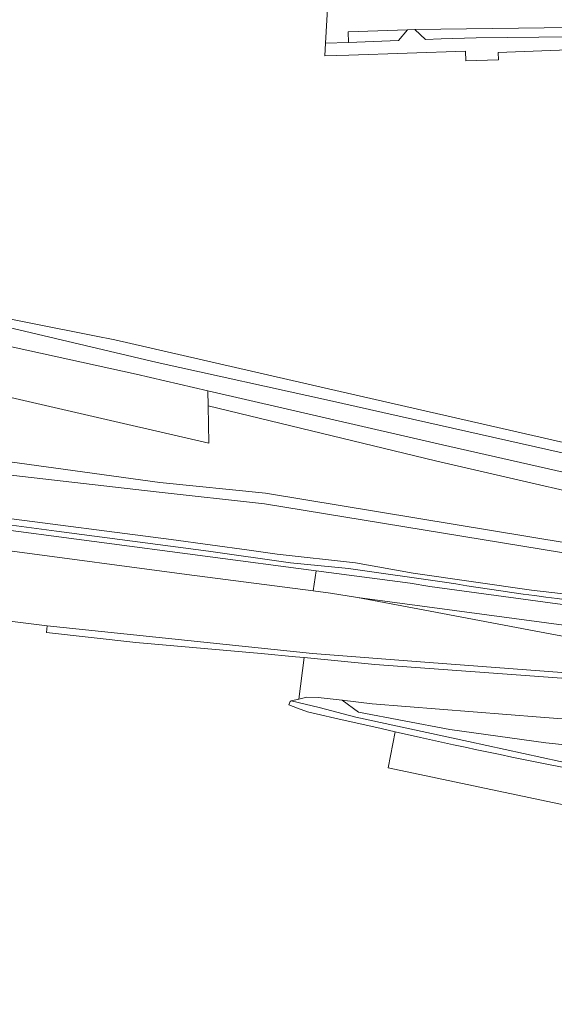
# Model space of a CAD drawing. Header units: metres. Extents: x 97476 to 98458, y 435938 to 436449.
# Tile 2 of 52: x 97808 to 97900, y 435986 to 436155. Entities that reach past the tile are written whole.
import ezdxf

# ---------------------------------------------------------------- set-up
doc = ezdxf.new("R2010")
doc.units = ezdxf.units.M
for name, color, linetype, lineweight in [('B-WE-GW-TALUD_KRUIN-G', 252, 'Continuous', 18), ('B-WE-OG-TERREIN_CULTUURSCHEIDING-GV', 252, 'Continuous', 18), ('B-WE-OG-WATER-GV', 252, 'Continuous', 18), ('B-WE-OG-WATER_SLOOT-GV', 252, 'Continuous', 18), ('B-WE-VH-VERHARDING_ASFALT-GV', 252, 'Continuous', 18), ('B-WE-VH-VERHARDING_BETONSTRAATSTEEN-GV', 252, 'Continuous', 18), ('B-WE-VH-VERHARDING_TEGEL-GV', 252, 'Continuous', 18)]:
    doc.layers.add(name, color=color, linetype=linetype, lineweight=lineweight)

msp = doc.modelspace()

# ---------------------------------------------------------------- linework, layer by layer
at = {"layer": 'B-WE-GW-TALUD_KRUIN-G'}
for points in [[(97740.26, 436083.52), (97743.72, 436083.54), (97751.49, 436083.12), (97774.68, 436081.37), (97789.19, 436079.15), (97831.82, 436074.27), (97850.45, 436072.18), (97915.29, 436061.57), (97940.98, 436056.75), (97985.85, 436048.79), (97988.26, 436049.53), (97989.39, 436054.22)], [(97766.83, 436056.97), (97774.17, 436056.09), (97793.02, 436053.57), (97793.89, 436053.76), (97798.09, 436053.35), (97798.16, 436054.27), (97803.89, 436053.59), (97803.79, 436052.34), (97813.04, 436051.2), (97858.74, 436046.43), (97878.8, 436044.89), (97927.54, 436041.22), (97973.23, 436037.46), (97978.66, 436037.21), (97982.08, 436037.11), (97983.71, 436037.83), (97985.19, 436041.8)], [(97855.04, 436038.29), (97859.86, 436037.17), (97866.21, 436035.46), (97885.6, 436031.29), (97901.39, 436027.86), (97916.85, 436024.67), (97933.7, 436021.67), (97952.81, 436018.49), (97975.61, 436014.76), (98000, 436011.11), (98004.3, 436010.46), (98024.63, 436007.54), (98088.07, 435997.69), (98089.03, 435997.97), (98105.14, 435995.94), (98131.51, 435991.9), (98136.94, 435990.43), (98151.79, 435987.8), (98154.3, 435986.7), (98158.26, 435986.08), (98158.52, 435987.71)]]:
    msp.add_lwpolyline(points, dxfattribs=at)
at = {"layer": 'B-WE-OG-TERREIN_CULTUURSCHEIDING-GV'}
for points in [[(97982.98, 436055.83), (97919.24, 436070.55), (97879.9, 436079.57), (97840.73, 436089.02), (97840.84, 436082.6), (97793.48, 436093.51), (97774.88, 436100.64), (97775.04, 436102.26), (97773.97, 436102.24), (97740.29, 436094.84), (97740.27, 436086.29), (97743.63, 436086.2), (97751.58, 436085.86), (97775.31, 436083.73), (97832.43, 436075.86), (97850.62, 436074.03), (97915.58, 436063.27), (97983.96, 436051.41)], [(97740.27, 436086.29), (97740.26, 436083.52), (97743.72, 436083.54), (97751.49, 436083.12), (97774.68, 436081.37), (97789.19, 436079.15), (97831.82, 436074.27), (97850.45, 436072.18), (97915.29, 436061.57), (97940.98, 436056.75), (97985.85, 436048.79), (97988.26, 436049.53), (97989.39, 436054.22), (97986.61, 436054.82), (97986.04, 436052.55)], [(97983.96, 436051.41), (97915.58, 436063.27), (97850.62, 436074.03), (97832.43, 436075.86), (97775.31, 436083.73), (97751.58, 436085.86), (97743.63, 436086.2), (97740.27, 436086.29)], [(97915.29, 436061.57), (97850.45, 436072.18), (97831.82, 436074.27), (97789.19, 436079.15)], [(97961.6, 436051.06), (97937, 436053.64), (97912.43, 436055.5), (97896.45, 436057.32), (97876.06, 436060.24), (97866.13, 436062.03), (97852.65, 436063.53), (97847.84, 436064.22), (97834.37, 436066.04), (97774.07, 436073.86), (97758.4, 436075.58), (97749.46, 436076.43), (97743.4, 436076.7), (97740.25, 436077.78), (97740.24, 436076.6), (97742.76, 436075.97), (97753.05, 436075.23)], [(97754.03, 436074.12), (97767.28, 436072.7), (97771.21, 436072.27), (97776.19, 436071.66), (97801.92, 436068.24), (97859.33, 436060.66), (97875.56, 436058.51), (97878.95, 436057.94), (97903.03, 436054.67)], [(97774.07, 436073.86), (97834.37, 436066.04), (97847.84, 436064.22)], [(97881.44, 436058.72), (97864.91, 436061.04), (97854.92, 436062.06), (97840.79, 436064.07), (97814.62, 436067.48), (97779.29, 436072.21)], [(97779.29, 436072.21), (97814.62, 436067.48), (97840.79, 436064.07), (97854.92, 436062.06), (97864.91, 436061.04), (97881.44, 436058.72)], [(97803.79, 436052.34), (97813.04, 436051.2), (97858.74, 436046.43), (97878.8, 436044.89), (97927.54, 436041.22), (97973.23, 436037.46), (97978.66, 436037.21), (97982.08, 436037.11), (97983.71, 436037.83), (97985.19, 436041.8), (97982.46, 436039.3), (97980.21, 436037.88), (97978.3, 436038.14), (97957.24, 436041.53), (97952.01, 436042.12), (97913.42, 436047.23), (97895.96, 436050.48), (97876.83, 436054.14), (97866.48, 436056.08), (97861.8, 436056.8), (97858.86, 436057.19), (97837.07, 436060.05), (97775.16, 436068.26)], [(97847.84, 436064.22), (97852.65, 436063.53), (97866.13, 436062.03), (97876.06, 436060.24), (97896.45, 436057.32), (97912.43, 436055.5), (97937, 436053.64), (97961.6, 436051.06), (97968.86, 436050.46), (97981.05, 436049.25), (97990.49, 436048.04), (97995.03, 436047.22), (97998.53, 436045.91), (97997, 436045.36), (97989.53, 436046.67), (97976.88, 436048.3), (97971.36, 436048.32), (97965.41, 436049.15)], [(97904.61, 436050.96), (97866.48, 436056.08), (97876.83, 436054.14), (97895.96, 436050.48), (97913.42, 436047.23)], [(97927.54, 436041.22), (97878.8, 436044.89), (97858.74, 436046.43), (97813.04, 436051.2), (97812.92, 436050.06), (97828.3, 436048.31), (97849.86, 436046.44), (97855.78, 436045.87), (97857.3, 436045.72), (97869.44, 436044.54), (97903.23, 436042.06)], [(98088.07, 435997.69), (98024.63, 436007.54), (98004.3, 436010.46), (98000, 436011.11), (97975.61, 436014.76), (97952.81, 436018.49), (97933.7, 436021.67), (97916.85, 436024.67), (97901.39, 436027.86), (97885.6, 436031.29), (97866.21, 436035.46), (97859.86, 436037.17), (97855.04, 436038.29), (97854.86, 436038.17), (97854.66, 436037.63), (97856.15, 436037.04), (97857.85, 436036.37), (97860.08, 436035.88), (97862.56, 436035.33)], [(97920.76, 436028.76), (97898.92, 436031.05), (97882.35, 436033.38), (97866.64, 436036.36), (97863.81, 436038.39), (97859.67, 436038.88), (97857.72, 436038.9), (97856.35, 436038.59), (97855.04, 436038.29), (97859.86, 436037.17), (97866.21, 436035.46), (97885.6, 436031.29), (97901.39, 436027.86)], [(97932.42, 436032.85), (97897.97, 436035.48), (97868.99, 436037.76), (97863.81, 436038.39), (97866.64, 436036.36), (97882.35, 436033.38), (97898.92, 436031.05), (97920.76, 436028.76)], [(97862.56, 436035.33), (97870.55, 436033.54), (97872.98, 436032.97), (97877.31, 436031.97), (97882.99, 436030.72)]]:
    msp.add_lwpolyline(points, dxfattribs=at)
for points in [[(97912.53, 436054.49, -0.013736), (97881.44, 436058.72)], [(97881.44, 436058.72, 0.013736), (97912.53, 436054.49)], [(97882.99, 436030.72, 0.004463), (97915.24, 436024.18)]]:
    msp.add_lwpolyline(points, format="xyb", dxfattribs=at)
at = {"layer": 'B-WE-OG-WATER-GV'}
for points in [[(97616.62, 436069.67), (97627.37, 436072.23), (97627.52, 436072.27), (97643.29, 436075.94), (97721.62, 436094.19), (97731.8, 436096.4), (97735.08, 436096.66), (97740.3, 436097.76), (97772.82, 436104.57), (97775.29, 436104.79), (97778.5, 436105.07), (97793.52, 436102.15), (97828.35, 436094.48), (97840.68, 436091.65), (97881.09, 436082.33), (97983.49, 436059.18)], [(97984.01, 436061.98), (97920.61, 436076.74), (97861.63, 436089.99), (97831.95, 436096.51), (97802.02, 436103.55)]]:
    msp.add_lwpolyline(points, dxfattribs=at)
at = {"layer": 'B-WE-OG-WATER_SLOOT-GV'}
for points in [[(97984.84, 436063.38), (97942.78, 436073.2), (97914.55, 436079.79), (97903.95, 436082.28), (97863.46, 436091.52), (97824.68, 436100.38), (97821.2, 436101.07), (97775.85, 436110.08), (97764.55, 436107.93), (97740.32, 436103.45), (97736.31, 436102.71), (97735.38, 436102.54), (97733.84, 436102.25), (97734.34, 436100.01), (97764.4, 436106.17), (97778.75, 436108.1), (97802.02, 436103.55), (97831.95, 436096.51), (97861.63, 436089.99), (97920.61, 436076.74), (97984.01, 436061.98)], [(97840.68, 436091.65), (97840.73, 436089.02), (97879.9, 436079.57), (97919.24, 436070.55), (97982.98, 436055.83)], [(97983.49, 436059.18), (97881.09, 436082.33), (97840.68, 436091.65)]]:
    msp.add_lwpolyline(points, dxfattribs=at)
at = {"layer": 'B-WE-VH-VERHARDING_ASFALT-GV'}
for points in [[(97903.03, 436054.67), (97878.95, 436057.94), (97875.56, 436058.51), (97859.33, 436060.66), (97858.86, 436057.19), (97861.8, 436056.8), (97866.48, 436056.08), (97904.61, 436050.96)], [(97882.99, 436030.72), (97877.31, 436031.97), (97872.98, 436032.97), (97871.73, 436026.76), (97911.78, 436018.34)]]:
    msp.add_lwpolyline(points, dxfattribs=at)
msp.add_lwpolyline([(97856.35, 436038.59), (97857.72, 436038.9), (97859.67, 436038.88), (97863.81, 436038.39), (97868.99, 436037.76), (97897.97, 436035.48), (97932.42, 436032.85), (97971.46, 436029.99), (97978.29, 436029.48), (97982.68, 436029.02), (97986.88, 436028.6), (97987.46, 436035.54), (97984.23, 436035.85), (97980.83, 436036.12), (97979.01, 436036.23), (97936.52, 436039.59), (97904.38, 436042.03), (97903.23, 436042.06), (97869.44, 436044.54), (97857.3, 436045.72)], close=True, dxfattribs=at)
msp.add_lwpolyline([(97915.24, 436024.18, -0.004463), (97882.99, 436030.72)], format="xyb", dxfattribs=at)
at = {"layer": 'B-WE-VH-VERHARDING_BETONSTRAATSTEEN-GV'}
msp.add_lwpolyline([(97866.94, 436160.54), (97863.12, 436160.41), (97861.48, 436160.41), (97860.97, 436151.47), (97864.94, 436151.59), (97864.87, 436153.38), (97875.08, 436153.77), (97876.33, 436153.82), (97903.09, 436154.14), (97919.79, 436154.34), (97944.22, 436154.62), (97952.1, 436154.72), (97967.57, 436154.9), (97972.8, 436154.96), (97983.24, 436155.08), (97985.69, 436155.11), (97987.2, 436154.98), (97987.15, 436162.25)], dxfattribs=at)
at = {"layer": 'B-WE-VH-VERHARDING_TEGEL-GV'}
msp.add_lwpolyline([(97903.11, 436152.56), (97886.88, 436152.37), (97880.85, 436152.2), (97878.19, 436152.1), (97876.33, 436153.82), (97875.08, 436153.77), (97873.54, 436151.92), (97864.94, 436151.59), (97860.97, 436151.47), (97860.85, 436149.26), (97864.98, 436149.4), (97885.08, 436150.08), (97885.13, 436148.38), (97890.76, 436148.6), (97890.71, 436149.85), (97904.22, 436150.35)], dxfattribs=at)

doc.saveas('drawing.dxf')
